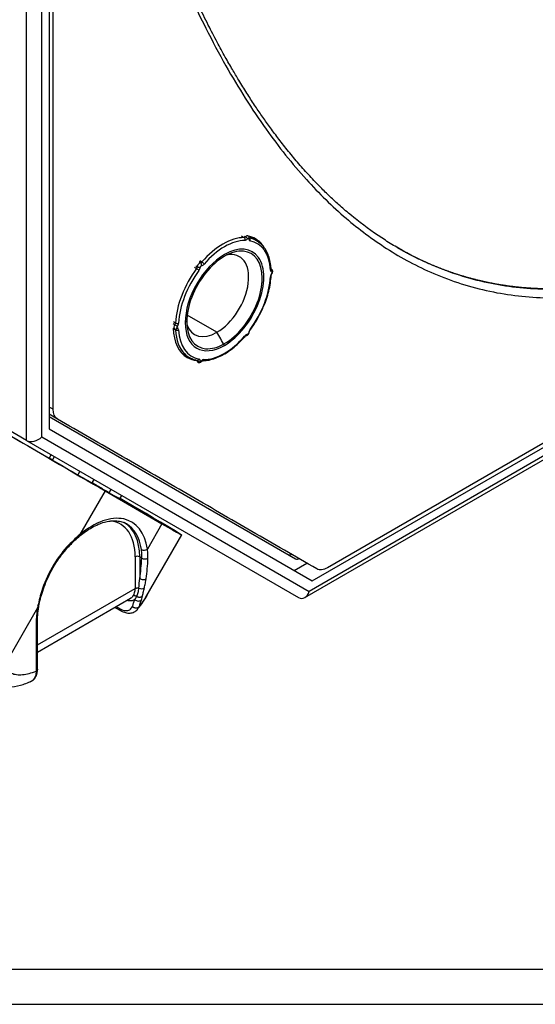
# Model space of a CAD drawing. Header units: millimetres. Extents: x 4 to 205, y 5 to 292.
# Tile 29 of 108: x 43 to 55, y 86 to 109. Entities that reach past the tile are written whole.
import ezdxf

# ---------------------------------------------------------------- set-up
doc = ezdxf.new("R2010")
doc.units = ezdxf.units.MM
doc.layers.add('1', color=7, linetype='CONTINUOUS')

msp = doc.modelspace()

# ---------------------------------------------------------------- linework, layer by layer
at = {"layer": '1', "color": 27, "linetype": 'CONTINUOUS'}
for p, q in [((43.275, 98.794), (43.275, 115.124)), ((43.629, 98.879), (43.629, 115.124)), ((43.806, 115.226), (43.806, 99.065)), ((43.894, 99.524), (43.894, 115.175)), ((70.587, 107.52), (50.316, 95.817)), ((49.962, 95.51), (70.676, 107.469)), ((49.786, 95.12), (70.624, 107.151)), ((70.676, 107.265), (49.889, 95.264)), ((43.275, 98.794), (32.492, 105.02)), ((48.3, 103.577), (48.366, 103.539)), ((48.365, 103.574), (48.397, 103.556)), ((48.488, 103.525), (48.487, 103.529)), ((48.487, 103.528), (48.488, 103.528)), ((48.659, 103.465), (48.497, 103.558)), ((47.346, 102.949), (47.311, 102.969)), ((47.376, 102.967), (47.332, 102.993)), ((47.207, 102.844), (47.255, 102.816)), ((47.234, 102.876), (47.271, 102.855)), ((49.005, 102.799), (48.998, 102.803)), ((48.998, 102.798), (48.998, 102.803)), ((49.005, 102.799), (48.998, 102.801)), ((46.76, 101.54), (46.713, 101.567)), ((47.73, 101.325), (47.033, 101.728)), ((46.745, 101.501), (46.709, 101.521)), ((46.709, 101.42), (46.738, 101.403)), ((46.71, 101.407), (46.76, 101.378)), ((46.922, 100.83), (47.084, 100.737)), ((47.271, 100.652), (47.22, 100.682)), ((47.255, 100.674), (47.264, 100.67)), ((47.378, 100.654), (47.371, 100.66)), ((47.384, 100.661), (47.378, 100.654)), ((43.894, 99.524), (43.806, 99.575)), ((43.998, 99.296), (43.806, 99.406)), ((43.806, 99.354), (49.57, 96.026)), ((43.806, 99.065), (49.962, 95.51)), ((43.275, 98.794), (49.639, 95.12)), ((43.629, 98.879), (49.889, 95.264)), ((43.847, 98.464), (43.802, 98.382)), ((44.521, 98.075), (44.473, 97.992)), ((44.812, 97.803), (44.857, 97.881)), ((45.111, 97.616), (44.523, 96.596)), ((45.111, 97.616), (46.443, 96.847)), ((45.207, 97.571), (45.254, 97.652)), ((45.461, 97.432), (45.504, 97.507)), ((45.468, 97.444), (45.873, 97.205)), ((46.443, 96.847), (46.102, 96.255)), ((46.069, 95.133), (46.907, 96.585)), ((45.816, 96.072), (45.816, 95.334)), ((45.97, 96.045), (45.922, 96.072)), ((45.922, 96.072), (45.922, 95.567)), ((49.538, 95.755), (49.834, 95.926)), ((43.529, 94.014), (45.816, 95.334)), ((43.529, 93.845), (45.71, 95.104)), ((43.532, 94.879), (42.731, 93.493)), ((45.342, 94.891), (45.487, 94.81)), ((45.372, 94.909), (45.465, 94.857)), ((45.865, 94.839), (45.87, 94.847)), ((43.5, 94.531), (43.5, 93.403)), ((43.529, 93.444), (43.529, 94.572))]:
    msp.add_line(p, q, dxfattribs=at)
at = {"layer": '1', "color": 251, "linetype": 'CONTINUOUS'}
for p, q in [((47.023, 101.57), (46.988, 101.59)), ((46.988, 101.59), (47.023, 101.57)), ((23.912, 85.611), (77.629, 85.611))]:
    msp.add_line(p, q, dxfattribs=at)
at = {"layer": '1', "color": 172, "linetype": 'CONTINUOUS'}
msp.add_line((77.136, 86.421), (24.609, 86.421), dxfattribs=at)
at = {"layer": '1', "color": 251, "linetype": 'CONTINUOUS'}
for start_param, end_param in [(5.497787, 8.63938), (2.356194, 5.497787)]:
    msp.add_ellipse((47.907, 102.08), major_axis=(0.625, 1.083), ratio=0.57735, start_param=start_param, end_param=end_param, dxfattribs=at)
at = {"layer": '1', "color": 27, "linetype": 'CONTINUOUS'}
for centre, major_axis, ratio, start_param, end_param in [((47.871, 102.101), (0.788, 1.364), 0.57735, 0.32482, 1.245977), ((47.907, 102.08), (0.762, 1.321), 0.57735, 0.32482, 1.245977), ((47.907, 102.08), (-0.65, -1.126), 0.57735, 0.785398, 3.926991), ((48.382, 103.584), (-0.025, -0.0433), 0.57735, 0.32482, 1.220977), ((48.351, 103.493), (0.0002, -0.05), 0.773801, 1.14657, 2.717634), ((48.418, 103.564), (-0.05, -0.0866), 0.57735, 0.32482, 1.220977), ((48.419, 103.513), (0.0375, 0.065), 0.57735, 6.28235, 7.504162), ((48.412, 103.527), (0.0372, -0.0334), 0.279836, 0.645224, 2.216019), ((48.455, 103.493), (0.0125, 0.0216), 0.57735, 5.585807, 7.504162), ((48.437, 103.525), (-0.0498, -0.004), 0.625868, 2.308114, 3.141571), ((48.543, 103.553), (-0.05, -0.0866), 0.57735, 5.585807, 6.481965), ((48.468, 103.482), (-0.0093, -0.0491), 0.800418, 1.298469, 2.869262), ((47.871, 102.101), (0.788, 1.364), 0.57735, 6.135826, 6.481965), ((47.907, 102.08), (0.762, 1.321), 0.57735, 5.560807, 6.481965), ((47.907, 102.08), (-0.65, -1.126), 0.57735, 3.926991, 7.068583), ((47.73, 102.182), (-0.525, -0.909), 0.57735, 0.785398, 3.609543), ((47.323, 102.88), (0.0375, 0.065), 0.57735, 0.349819, 2.268174), ((47.361, 102.994), (-0.025, -0.0433), 0.57735, 0.349819, 1.245977), ((47.331, 102.903), (0.002, -0.05), 0.767045, 1.119449, 2.690267), ((47.396, 102.974), (-0.05, -0.0866), 0.57735, 0.349819, 1.245977), ((47.392, 102.939), (0.0377, -0.0328), 0.260575, 0.641018, 2.211811), ((47.871, 102.101), (0.788, 1.364), 0.57735, 1.372017, 2.293174), ((47.907, 102.08), (0.762, 1.321), 0.57735, 1.372017, 2.293174), ((47.235, 102.839), (-0.025, -0.0433), 0.57735, 1.372017, 2.268174), ((47.275, 102.793), (0.0401, -0.0298), 0.161236, 0.624801, 2.195682), ((47.306, 102.872), (0.0499, -0.0037), 0.524362, 3.967292, 5.538087), ((47.271, 102.818), (-0.05, -0.0866), 0.57735, 1.372017, 2.268174), ((47.359, 102.86), (0.0125, 0.0216), 0.57735, 0.349819, 2.268174), ((48.948, 102.801), (-0.0499, -0.0028), 0.612565, 2.322612, 3.141374), ((49.054, 102.826), (-0.05, -0.0866), 0.57735, 5.560807, 6.456965), ((49.054, 102.659), (-0.05, -0.0866), 0.57735, 4.53861, 5.434767), ((48.978, 102.756), (-0.0113, -0.0487), 0.804199, 1.330978, 2.901773), ((49.003, 102.713), (0.0125, 0.0216), 0.57735, 4.53861, 6.456965), ((48.978, 102.723), (-0.0406, 0.0292), 0.141177, 3.141785, 3.764242), ((47.907, 102.08), (0.762, 1.321), 0.57735, 4.51361, 5.434767), ((48.948, 102.644), (-0.0499, 0.0026), 0.539844, 2.385695, 3.142026), ((46.725, 101.522), (-0.025, -0.0433), 0.57735, 1.397017, 2.293174), ((46.795, 101.558), (0.0499, -0.0026), 0.539844, 3.956576, 5.52737), ((46.76, 101.502), (-0.05, -0.0866), 0.57735, 1.397017, 2.293174), ((41.041, 100.026), (-4.42, 2.594), 0.005038, 0.955276, 2.248505), ((46.775, 101.468), (0.0375, 0.065), 0.57735, 1.397017, 3.143861), ((46.765, 101.479), (0.0406, -0.0292), 0.141177, 0.62263, 2.193448), ((46.725, 101.355), (-0.025, -0.0433), 0.57735, 2.419215, 3.144341), ((46.765, 101.445), (0.0113, 0.0487), 0.804199, 3.139844, 4.472568), ((46.795, 101.401), (0.0499, 0.0028), 0.612565, 3.893431, 5.464226), ((47.871, 102.101), (0.788, 1.364), 0.57735, 2.419215, 2.994233), ((46.811, 101.448), (0.0125, 0.0216), 0.57735, 1.397017, 3.315372), ((46.76, 101.335), (-0.05, -0.0866), 0.57735, 2.419215, 3.315372), ((47.907, 102.08), (0.762, 1.321), 0.57735, 2.419215, 3.340372), ((47.73, 102.182), (-0.525, -0.909), 0.57735, 5.815186, 7.068583), ((48.455, 101.301), (0.0125, 0.0216), 0.57735, 3.491412, 5.409767), ((48.543, 101.343), (-0.05, -0.0866), 0.57735, 4.51361, 5.409767), ((48.437, 101.33), (-0.0499, 0.0037), 0.524362, 2.396497, 3.136479), ((48.468, 101.408), (-0.0401, 0.0298), 0.161236, 3.141435, 3.766563), ((41.598, 99.695), (-4.312, 2.531), 0.005038, 0.964079, 2.526149), ((47.907, 102.08), (0.763, 1.321), 0.57735, 3.448652, 4.387569), ((48.418, 101.187), (-0.05, -0.0866), 0.57735, 3.491412, 4.387569), ((48.351, 101.262), (-0.0377, 0.0328), 0.260575, 3.141293, 3.782608), ((48.412, 101.298), (-0.002, 0.05), 0.767045, 3.135012, 4.261061), ((47.871, 102.101), (0.788, 1.364), 0.57735, 2.994233, 3.340372), ((47.235, 100.629), (-0.025, -0.0433), 0.57735, 2.444215, 3.076138), ((47.275, 100.719), (0.0093, 0.0491), 0.800418, 3.105561, 4.440056), ((47.306, 100.676), (0.0498, 0.004), 0.625868, 3.878932, 5.449726), ((47.323, 100.688), (0.0375, 0.065), 0.57735, 2.444215, 3.140777), ((47.271, 100.608), (-0.05, -0.0866), 0.57735, 2.444215, 3.340372), ((47.359, 100.668), (0.0125, 0.0217), 0.57735, 2.444215, 4.657072), ((47.394, 100.643), (-0.025, -0.0433), 0.57735, 3.448652, 4.657072), ((47.375, 100.709), (0.0011, 0.05), 0.778306, 3.392577, 4.30844), ((43.452, 98.981), (-0.231, -0.133), 0.717439, 0.392699, 1.963495), ((43.851, 98.363), (-1.081, 0.635), 0.005038, 1.603974, 3.620799), ((41.041, 100.026), (-4.42, 2.594), 0.005038, 2.803793, 3.141706), ((44.405, 98.052), (-2.501, 1.468), 0.005038, 2.526149, 4.088219), ((44.808, 95.286), (0.925, 1.602), 0.57735, 5.645284, 7.288729), ((44.631, 95.389), (-0.837, -1.451), 0.57735, 2.356194, 3.376966), ((44.684, 95.358), (-0.875, -1.516), 0.57735, 2.356194, 3.141593), ((44.737, 95.327), (0.875, 1.516), 0.57735, 0.000006, 0.018649), ((44.737, 95.327), (0.875, 1.516), 0.57735, 5.645284, 6.283192), ((44.452, 96.636), (0.0641, -0.0767), 0.437349, 5.4095, 6.98035), ((46.031, 96.296), (-0.099, -0.0138), 0.65593, 0.699936, 2.27073), ((45.869, 96.042), (0.075, 0), 0.57735, 0.785398, 2.356194), ((46.04, 96.086), (-0.0999, 0.0046), 0.606705, 0.812914, 2.435873), ((49.493, 96.301), (0.1, 0.173), 0.57735, 3.141593, 3.926991), ((49.67, 96.199), (0.1, 0.173), 0.57735, 3.141593, 3.926991), ((45.993, 95.608), (-0.0988, 0.0156), 0.664582, 0.883035, 2.617135), ((45.462, 95.538), (-0.25, 0.433), 0.57735, 3.411704, 3.926991), ((45.949, 95.394), (-0.0969, 0.0248), 0.643228, 1.252275, 2.727295), ((49.712, 95.366), (0, 0.267), 0.717439, 2.748894, 4.31969), ((44.808, 95.286), (0.925, 1.602), 0.57735, 2.136047, 2.356194), ((43.461, 94.92), (0.0985, -0.0172), 0.437349, 5.586073, 7.15687), ((45.877, 95.115), (-0.0953, 0.0304), 0.720653, 0.997345, 2.847758), ((43.429, 94.572), (0.1, 0), 0.57735, 5.497787, 6.282318)]:
    msp.add_ellipse(centre, major_axis=major_axis, ratio=ratio, start_param=start_param, end_param=end_param, dxfattribs=at)
for points, degree, knots in [([(47.03, 109.356), (47.312, 108.733), (47.885, 107.588), (48.822, 106.103), (49.767, 104.917), (50.713, 103.988), (51.705, 103.245), (52.82, 102.65), (54.077, 102.246), (55.435, 102.089), (56.83, 102.177), (58.291, 102.492), (59.899, 103.074), (61.708, 103.988), (63.728, 105.285), (65.933, 106.991), (67.436, 108.339), (68.214, 109.077)], 3, [0, 0, 0, 0, 0.082525, 0.156633, 0.222475, 0.280623, 0.334316, 0.391339, 0.453279, 0.512048, 0.567872, 0.623609, 0.68281, 0.750228, 0.825738, 0.908592, 1, 1, 1, 1]), ([(51.019, 103.943), (50.959, 103.988), (50.81, 104.106), (50.587, 104.3), (50.349, 104.52), (50.113, 104.754), (49.868, 105.012), (49.617, 105.296), (49.378, 105.583), (49.159, 105.863), (48.962, 106.128), (48.781, 106.383), (48.605, 106.643), (48.424, 106.921), (48.252, 107.197), (48.085, 107.479), (47.916, 107.774), (47.726, 108.121), (47.517, 108.522), (47.291, 108.98), (47.138, 109.308), (47.06, 109.481)], 3, [0, 0, 0, 0, 0.035437, 0.088946, 0.136407, 0.184082, 0.240714, 0.297823, 0.354695, 0.407356, 0.456018, 0.499961, 0.544724, 0.592437, 0.643717, 0.684366, 0.732506, 0.788138, 0.851264, 0.921886, 1, 1, 1, 1]), ([(51.939, 103.311), (52.168, 103.179), (52.403, 103.064), (52.712, 102.914), (53.031, 102.794), (53.355, 102.673), (53.689, 102.584), (54.029, 102.493), (54.377, 102.437), (54.553, 102.409), (54.911, 102.369), (55.301, 102.346), (55.674, 102.345), (56.025, 102.358), (56.408, 102.39), (56.991, 102.463), (57.587, 102.588), (57.987, 102.689), (58.19, 102.748), (58.592, 102.865), (59.005, 103.017), (59.21, 103.093), (59.417, 103.176), (59.622, 103.259), (59.83, 103.351), (60.239, 103.531), (60.66, 103.745), (61.071, 103.954), (61.493, 104.194), (61.906, 104.429), (62.327, 104.693), (62.739, 104.951), (63.158, 105.238), (63.569, 105.518), (63.986, 105.825), (64.394, 106.124), (64.81, 106.449), (65.215, 106.766), (65.628, 107.108), (66.029, 107.441), (66.439, 107.798), (66.837, 108.145), (67.244, 108.515), (67.637, 108.874), (68.04, 109.256)], 2, [0, 0, 0, 0.037281, 0.037281, 0.085417, 0.085417, 0.133553, 0.133553, 0.181689, 0.181689, 0.205757, 0.229825, 0.257331, 0.277961, 0.302029, 0.326097, 0.374233, 0.398301, 0.422369, 0.422369, 0.470505, 0.470505, 0.494573, 0.494573, 0.518641, 0.518641, 0.566777, 0.566777, 0.614913, 0.614913, 0.663048, 0.663048, 0.711184, 0.711184, 0.75932, 0.75932, 0.807456, 0.807456, 0.855592, 0.855592, 0.903728, 0.903728, 0.951864, 0.951864, 1, 1, 1]), ([(68.075, 109.236), (67.301, 108.501), (65.804, 107.159), (63.61, 105.461), (61.602, 104.172), (59.806, 103.265), (58.211, 102.687), (56.762, 102.375), (55.378, 102.287), (54.031, 102.443), (52.899, 102.807), (52.233, 103.142), (51.977, 103.289)], 3, [0, 0, 0, 0, 0.14079, 0.268406, 0.384709, 0.488549, 0.579732, 0.66558, 0.751562, 0.842081, 0.937483, 1, 1, 1, 1]), ([(51.977, 103.289), (51.874, 103.348), (51.539, 103.552), (51.219, 103.781), (51.004, 103.951)], 3, [0, 0, 0, 0, 0.304331, 1, 1, 1, 1]), ([(48.824, 103.327), (48.773, 103.403), (48.71, 103.464), (48.581, 103.539), (48.52, 103.56), (48.455, 103.571)], 3, [0, 0, 0, 0, 0.572826, 0.572826, 1, 1, 1, 1]), ([(48.487, 103.529), (48.486, 103.537), (48.483, 103.551), (48.471, 103.569), (48.461, 103.575), (48.457, 103.577)], 3, [0, 0, 0, 0, 0.392055, 0.756588, 1, 1, 1, 1]), ([(48.998, 102.803), (48.996, 102.832), (48.989, 102.915), (48.964, 103.043), (48.915, 103.179), (48.851, 103.292), (48.798, 103.352), (48.772, 103.377)], 3, [0, 0, 0, 0, 0.120542, 0.349356, 0.578069, 0.805664, 1, 1, 1, 1]), ([(48.998, 102.641), (48.998, 102.645), (48.999, 102.654), (49.005, 102.671), (49.012, 102.685), (49.017, 102.692), (49.018, 102.693)], 3, [0, 0, 0, 0, 0.288434, 0.58239, 0.901004, 1, 1, 1, 1]), ([(49.018, 102.693), (49.022, 102.699), (49.031, 102.714), (49.037, 102.74), (49.033, 102.765), (49.022, 102.785), (49.012, 102.796), (49.005, 102.798), (49.005, 102.799)], 3, [0, 0, 0, 0, 0.173231, 0.432182, 0.62897, 0.813406, 0.994698, 1, 1, 1, 1]), ([(48.826, 101.94), (48.836, 101.962), (48.873, 102.046), (48.921, 102.195), (48.967, 102.381), (48.99, 102.53), (48.996, 102.615), (48.998, 102.641)], 3, [0, 0, 0, 0, 0.094179, 0.356764, 0.619569, 0.882673, 1, 1, 1, 1]), ([(48.508, 101.379), (48.53, 101.407), (48.59, 101.491), (48.681, 101.638), (48.767, 101.798), (48.81, 101.9), (48.826, 101.94)], 3, [0, 0, 0, 0, 0.166273, 0.481832, 0.797537, 1, 1, 1, 1]), ([(46.706, 101.417), (46.717, 101.099), (46.837, 100.85), (47.102, 100.697), (47.177, 100.674), (47.257, 100.666)], 3, [0, 0, 0, 0, 0.750673, 0.750673, 1, 1, 1, 1]), ([(48.414, 101.248), (48.423, 101.249), (48.437, 101.252), (48.457, 101.265), (48.474, 101.284), (48.484, 101.306), (48.486, 101.321), (48.487, 101.326)], 3, [0, 0, 0, 0, 0.217432, 0.397192, 0.614387, 0.863242, 1, 1, 1, 1]), ([(48.487, 101.326), (48.487, 101.33), (48.489, 101.339), (48.495, 101.357), (48.502, 101.37), (48.507, 101.377), (48.508, 101.379)], 3, [0, 0, 0, 0, 0.288603, 0.585161, 0.905352, 1, 1, 1, 1]), ([(47.374, 100.659), (47.398, 100.658), (47.467, 100.66), (47.586, 100.68), (47.73, 100.727), (47.877, 100.798), (48.024, 100.891), (48.168, 101.004), (48.29, 101.12), (48.362, 101.198), (48.388, 101.229)], 3, [0, 0, 0, 0, 0.074543, 0.212996, 0.352271, 0.492317, 0.632679, 0.773048, 0.913317, 1, 1, 1, 1]), ([(48.388, 101.229), (48.392, 101.234), (48.399, 101.241), (48.409, 101.247), (48.414, 101.248), (48.414, 101.249), (48.414, 101.248)], 3, [0, 0, 0, 0, 0.289481, 0.551003, 0.830938, 1, 1, 1, 1]), ([(47.286, 100.624), (47.288, 100.623), (47.296, 100.617), (47.313, 100.615), (47.333, 100.617), (47.352, 100.626), (47.367, 100.639), (47.375, 100.649), (47.378, 100.654)], 3, [0, 0, 0, 0, 0.06526, 0.266766, 0.450828, 0.638673, 0.852275, 1, 1, 1, 1]), ([(43.883, 98.336), (43.883, 98.336), (43.881, 98.337), (43.87, 98.343), (43.86, 98.349), (43.834, 98.364), (43.819, 98.372), (43.802, 98.382)], 3, [0, 0, 0, 0, 0.287169, 0.287169, 0.664698, 0.664698, 1, 1, 1, 1]), ([(45.207, 97.571), (45.199, 97.576), (45.187, 97.583), (45.157, 97.6), (45.138, 97.611), (45.097, 97.635), (45.074, 97.648), (45.027, 97.676), (45.002, 97.69), (44.954, 97.719), (44.931, 97.733), (44.887, 97.758), (44.867, 97.77), (44.835, 97.789), (44.822, 97.797), (44.812, 97.803)], 3, [0, 0, 0, 0, 0.145195, 0.145195, 0.290385, 0.290385, 0.435521, 0.435521, 0.580628, 0.580628, 0.725744, 0.725744, 0.870902, 0.870902, 1, 1, 1, 1]), ([(44.516, 96.559), (44.538, 96.578), (44.609, 96.635), (44.73, 96.72), (44.879, 96.804), (45.025, 96.865), (45.166, 96.904), (45.298, 96.919), (45.421, 96.912), (45.521, 96.889), (45.576, 96.861), (45.596, 96.848)], 3, [0, 0, 0, 0, 0.054494, 0.1777, 0.300682, 0.423458, 0.546193, 0.669222, 0.793248, 0.919327, 1, 1, 1, 1]), ([(44.523, 96.596), (44.42, 96.503), (44.18, 96.287), (43.851, 95.828), (43.624, 95.32), (43.558, 95.005), (43.532, 94.879)], 3, [0, 0, 0, 0, 0.214419, 0.499991, 0.799701, 1, 1, 1, 1]), ([(43.558, 94.892), (43.566, 94.943), (43.588, 95.052), (43.636, 95.231), (43.706, 95.433), (43.803, 95.654), (43.932, 95.889), (44.097, 96.129), (44.298, 96.364), (44.445, 96.501), (44.524, 96.567)], 3, [0, 0, 0, 0, 0.084203, 0.180076, 0.28754, 0.406607, 0.53729, 0.679666, 0.833844, 1, 1, 1, 1]), ([(45.853, 95.148), (45.865, 95.177), (45.888, 95.233), (45.898, 95.306), (45.903, 95.342)], 3, [0, 0, 0, 0, 0.497805, 1, 1, 1, 1]), ([(45.987, 95.16), (45.988, 95.166), (45.991, 95.178), (45.997, 95.203), (46.009, 95.257), (46.022, 95.309), (46.031, 95.346)], 3, [0, 0, 0, 0, 0.099543, 0.204346, 0.433914, 1, 1, 1, 1]), ([(45.769, 95.159), (45.761, 95.148), (45.744, 95.127), (45.723, 95.111), (45.711, 95.104), (45.71, 95.104)], 3, [0, 0, 0, 0, 0.483339, 0.967884, 1, 1, 1, 1]), ([(45.962, 95.066), (45.967, 95.084), (45.975, 95.11), (45.981, 95.137), (45.984, 95.151), (45.986, 95.157), (45.987, 95.16)], 3, [0, 0, 0, 0, 0.570213, 0.808631, 0.910849, 1, 1, 1, 1]), ([(43.529, 94.572), (43.529, 94.602), (43.532, 94.691), (43.543, 94.803), (43.556, 94.885), (43.56, 94.905)], 3, [0, 0, 0, 0, 0.28492, 0.829965, 1, 1, 1, 1]), ([(45.807, 95.074), (45.788, 95.062), (45.746, 95.045), (45.684, 95.04), (45.642, 95.047), (45.627, 95.05)], 3, [0, 0, 0, 0, 0.384633, 0.769266, 1, 1, 1, 1]), ([(45.483, 94.812), (45.519, 94.792), (45.589, 94.763), (45.697, 94.751), (45.796, 94.778), (45.847, 94.818), (45.869, 94.844)], 3, [0, 0, 0, 0, 0.253534, 0.506609, 0.756946, 1, 1, 1, 1]), ([(43.5, 93.403), (43.496, 93.365), (43.491, 93.307), (43.465, 93.246), (43.447, 93.221), (43.438, 93.209)], 3, [0, 0, 0, 0, 0.498095, 0.748512, 1, 1, 1, 1]), ([(42.561, 93.044), (42.568, 93.041), (42.66, 93.012), (42.854, 93.018), (43.127, 93.063), (43.305, 93.129), (43.392, 93.169)], 3, [0, 0, 0, 0, 0.028715, 0.360534, 0.68457, 1, 1, 1, 1]), ([(43.438, 93.209), (43.43, 93.201), (43.414, 93.184), (43.387, 93.166), (43.366, 93.157), (43.356, 93.154)], 3, [0, 0, 0, 0, 0.336703, 0.671891, 1, 1, 1, 1])]:
    msp.add_open_spline(points, degree=degree, knots=knots, dxfattribs=at)
for points, degree in [([(46.738, 101.403), (46.754, 101.397)], 1), ([(47.907, 101.019), (47.877, 101.07), (47.818, 101.172), (47.759, 101.274), (47.73, 101.325)], 3), ([(43.998, 99.296), (43.932, 99.333), (43.894, 99.418), (43.894, 99.524)], 3), ([(50.066, 95.792), (43.998, 99.296)], 1), ([(45.97, 96.045), (45.971, 96.068), (45.972, 96.113), (45.969, 96.18), (45.964, 96.223), (45.961, 96.244)], 3), ([(46.114, 96.043), (46.115, 96.067), (46.115, 96.116), (46.111, 96.187), (46.106, 96.233), (46.102, 96.255)], 3), ([(45.922, 95.567), (45.934, 95.643), (45.954, 95.798), (45.966, 95.961), (45.97, 96.045)], 3), ([(46.073, 95.562), (46.084, 95.638), (46.102, 95.794), (46.112, 95.959), (46.114, 96.043)], 3), ([(50.316, 95.817), (50.223, 95.763), (50.131, 95.754), (50.066, 95.792)], 3), ([(45.903, 95.342), (45.909, 95.417), (45.916, 95.492), (45.922, 95.567)], 3), ([(46.031, 95.346), (46.04, 95.384), (46.056, 95.458), (46.068, 95.528), (46.073, 95.562)], 3), ([(45.816, 95.334), (45.821, 95.337), (45.834, 95.343), (45.857, 95.347), (45.881, 95.347), (45.896, 95.344), (45.903, 95.342)], 3), ([(45.77, 95.159), (45.792, 95.172), (45.828, 95.168), (45.853, 95.148)], 3), ([(45.807, 95.074), (45.822, 95.098), (45.837, 95.123), (45.852, 95.147)], 3), ([(45.866, 94.842), (45.991, 94.982), (46.065, 95.135)], 2), ([(46.107, 95.208), (46.053, 95.106), (45.98, 95.006), (45.907, 94.907)], 3), ([(45.465, 94.857), (45.487, 94.845), (45.529, 94.826), (45.59, 94.813), (45.644, 94.817), (45.691, 94.835), (45.727, 94.868), (45.744, 94.898), (45.751, 94.915)], 3), ([(45.751, 94.915), (45.761, 94.941), (45.78, 94.994), (45.798, 95.047), (45.807, 95.074)], 3), ([(45.87, 94.847), (45.884, 94.865), (45.895, 94.886), (45.907, 94.907)], 3), ([(45.907, 94.907), (45.917, 94.933), (45.936, 94.986), (45.953, 95.039), (45.962, 95.066)], 3), ([(42.731, 93.493), (42.758, 93.461), (42.816, 93.406), (42.919, 93.348), (43.039, 93.317), (43.176, 93.314), (43.33, 93.341), (43.442, 93.379), (43.5, 93.403)], 3), ([(43.46, 93.226), (43.529, 93.31), (43.529, 93.446)], 2), ([(43.343, 93.15), (43.414, 93.17), (43.462, 93.228)], 2)]:
    msp.add_open_spline(points, degree=degree, dxfattribs=at)
at = {"layer": '1', "color": 27, "linetype": 'CONTINUOUS', "extrusion": (1.88822e-09, -1.03753e-09, 1)}
msp.add_open_spline([(43.883, 98.335), (43.905, 98.376), (43.928, 98.417)], degree=2, dxfattribs=at)
at = {"layer": '1', "color": 27, "linetype": 'CONTINUOUS'}
for points, weights in [([(45.853, 95.148), (45.902, 95.121), (45.957, 95.126), (45.987, 95.16)], [1.16672669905, 0.946361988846, 0.944441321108, 1.16096469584]), ([(45.465, 94.857), (45.465, 94.836), (45.471, 94.82), (45.484, 94.812)], [1.26253326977, 1.11996641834, 1.03546451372, 1.00902755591]), ([(45.751, 94.915), (45.801, 94.866), (45.873, 94.862), (45.907, 94.907)], [1.26258331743, 0.912472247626, 0.912472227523, 1.26258325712]), ([(43.529, 93.444), (43.529, 93.428), (43.519, 93.414), (43.5, 93.403)], [1.00039802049, 0.994887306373, 1.04659972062, 1.15553526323]), ([(43.46, 93.226), (43.454, 93.218), (43.446, 93.213), (43.438, 93.209)], [1.0532274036, 1.08249166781, 1.12382298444, 1.17722135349])]:
    msp.add_rational_spline(points, weights, degree=3, dxfattribs=at)

doc.saveas('drawing.dxf')
